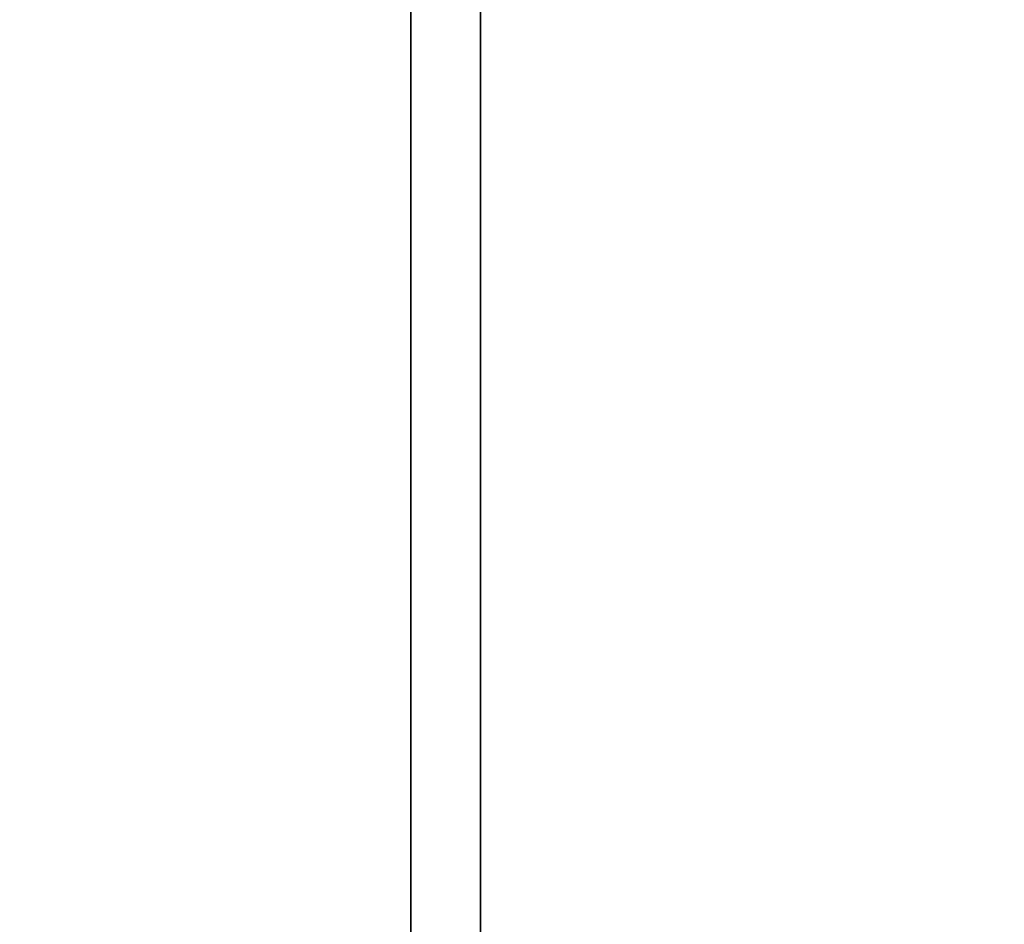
# Model space of a CAD drawing. Header units: millimetres. Extents: x -503 to 6703, y -110 to 193.
# Tile 93 of 256: x -308 to -287, y 22 to 41. Entities that reach past the tile are written whole.
import ezdxf

# ---------------------------------------------------------------- set-up
doc = ezdxf.new("R2010")
doc.units = ezdxf.units.MM
doc.layers.add('151', color=7, linetype='Continuous', true_color=0xffffff)

# ---------------------------------------------------------------- blocks, each defined once
blk = doc.blocks.new('UG_SURFACE_001')
at = {"layer": '151', "color": 252, "linetype": 'Continuous', "lineweight": 35}
for points in [[(502.5, -14, 2212.25), (502.5, 174.4, 2212.25), (-502.5, 174.4, 2212.25), (-502.5, -14, 2212.25)], [(-352.5, -14, 2062.25), (-352.5, 174.4, 2062.25), (352.5, 174.4, 2062.25), (352.5, -14, 2062.25)]]:
    blk.add_3dface(points, dxfattribs=at)
blk = doc.blocks.new('UG_SURFACE_066')
at = {"layer": '151', "color": 252, "linetype": 'Continuous', "lineweight": 35}
for points in [[(-299.5, 7.25, 2006.75), (-299.5, 46.92, 2006.75), (-299.5, 46.92, -7.75), (-299.5, 7.25, -7.75)], [(-299.5, 46.92, 2006.75), (-299.5, 7.25, 2006.75), (-298, 7.25, 2005.25), (-298, 46.92, 2005.25)], [(-298, 46.92, -7.75), (-298, 7.25, -7.75), (-299.5, 7.25, -7.75), (-299.5, 46.92, -7.75)], [(-298, 7.25, 2005.25), (-298, 7.25, -7.75), (-298, 46.92, -7.75), (-298, 46.92, 2005.25)]]:
    blk.add_3dface(points, dxfattribs=at)
blk = doc.blocks.new('UG_SURFACE_067')
at = {"layer": '151', "color": 252, "linetype": 'Continuous', "lineweight": 35}
for points in [[(-299.5, 7.25, 2006.75), (-299.5, 46.92, 2006.75), (-299.5, 46.92, -7.75), (-299.5, 7.25, -7.75)], [(-299.5, 46.92, 2006.75), (-299.5, 7.25, 2006.75), (-298, 7.25, 2005.25), (-298, 46.92, 2005.25)], [(-298, 46.92, -7.75), (-298, 7.25, -7.75), (-299.5, 7.25, -7.75), (-299.5, 46.92, -7.75)], [(-298, 7.25, 2005.25), (-298, 7.25, -7.75), (-298, 46.92, -7.75), (-298, 46.92, 2005.25)]]:
    blk.add_3dface(points, dxfattribs=at)
blk = doc.blocks.new('UG_SURFACE_068')
at = {"layer": '151', "color": 252, "linetype": 'Continuous', "lineweight": 35}
for points in [[(-299.5, 7.25, 2006.75), (299.5, 7.25, 2006.75), (299.5, 46.92, 2006.75), (-299.5, 46.92, 2006.75)], [(-298, 46.92, 2005.25), (-298, 7.25, 2005.25), (-299.5, 7.25, 2006.75), (-299.5, 46.92, 2006.75)], [(-298, 7.25, 2005.25), (-298, 46.92, 2005.25), (298, 46.92, 2005.25), (298, 7.25, 2005.25)]]:
    blk.add_3dface(points, dxfattribs=at)

msp = doc.modelspace()

# ---------------------------------------------------------------- linework, layer by layer
at = {"layer": '151', "color": 252, "linetype": 'Continuous', "lineweight": -3, "true_color": 0x939598}
for p, q in [((-299.5, 46.92, -7.75), (-299.5, 7.25, -7.75)), ((-299.5, 7.25, 2006.75), (-299.5, 46.92, 2006.75)), ((-299.5, 46.92, -7.75), (-299.5, 7.25, -7.75)), ((-299.5, 7.25, 2006.75), (-299.5, 46.92, 2006.75)), ((-299.5, 7.25, 2006.75), (-299.5, 46.92, 2006.75)), ((-298, 46.92, -7.75), (-298, 7.25, -7.75)), ((-298, 46.92, -7.75), (-298, 7.25, -7.75)), ((-298, 7.25, 2005.25), (-298, 46.92, 2005.25)), ((-298, 7.25, 2005.25), (-298, 46.92, 2005.25)), ((-298, 7.25, 2005.25), (-298, 46.92, 2005.25))]:
    msp.add_line(p, q, dxfattribs=at)

# ---------------------------------------------------------------- block references
for name in ['UG_SURFACE_001', 'UG_SURFACE_066', 'UG_SURFACE_067', 'UG_SURFACE_068']:
    msp.add_blockref(name, (0, 0), dxfattribs=at)

doc.saveas('drawing.dxf')
